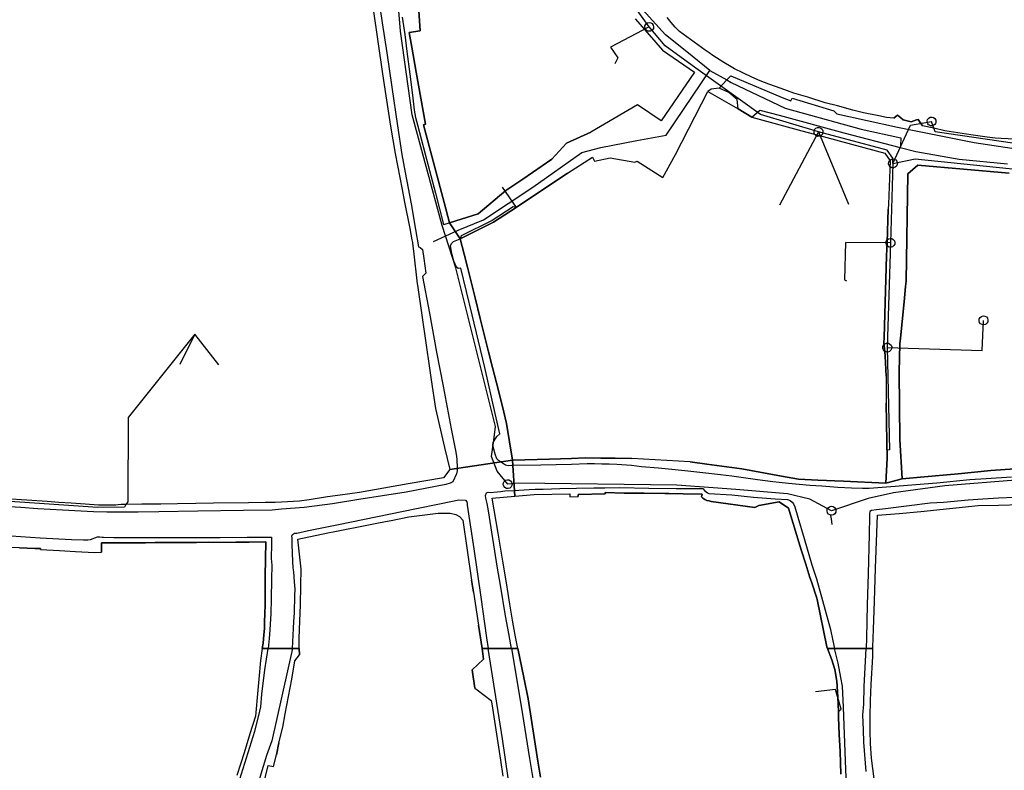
# Model space of a CAD drawing. Extents: x 166506 to 171543, y 332500 to 338212.
# Tile 78 of 139: x 168975 to 169238, y 335768 to 335968. Entities that reach past the tile are written whole.
import ezdxf

# ---------------------------------------------------------------- set-up
doc = ezdxf.new("R2010")
doc.units = 0
doc.header["$MEASUREMENT"] = 0
doc.layers.get('0').update_dxf_attribs({"color": 1, "linetype": 'CONTINUOUS'})
for name, color, linetype in [('IRISH_OS_1000S_FEATURE', 252, 'CONTINUOUS'), ('UNDERGROUND_ROUTE', 1, 'CONTINUOUS'), ('UUB', 1, 'CONTINUOUS')]:
    doc.layers.add(name, color=color, linetype=linetype)

# ---------------------------------------------------------------- blocks, each defined once
blk = doc.blocks.new('UUB_LOCATION_AC_T02')
at = {"color": 0, "linetype": 'ByBlock'}
blk.add_lwpolyline([(18862, 2286, -1), (-18862, -2286, -1), (18862, 2286)], format="xyb", close=True, dxfattribs=at)

msp = doc.modelspace()

# ---------------------------------------------------------------- linework, layer by layer
at = {"layer": 'IRISH_OS_1000S_FEATURE', "color": 9}
for points in [[(169159.253, 335954.308), (169153.091, 335959.291), (169147.444, 335963.772), (169141.354, 335970.48), (169135.545, 335981.648), (169132.178, 335989.124), (169127.628, 336004.546), (169123.751, 336019.961), (169124.678, 336022.101), (169124.678, 336023.6), (169124.29, 336025.226), (169123.837, 336026.533), (169123.255, 336028.228), (169122.931, 336029.858), (169122.673, 336031.03), (169122.026, 336032.269), (169121.508, 336033.637), (169121.191, 336034.33)], [(169068.148, 335979.354), (169071.89, 335953.395), (169072.786, 335947.511), (169072.786, 335947.511), (169074.01, 335939.469), (169075.233, 335932.098), (169077.106, 335922.567), (169077.782, 335919.126), (169079.16, 335912.113), (169079.749, 335909.115), (169079.886, 335908.374), (169079.989, 335907.41), (169080.135, 335906.033), (169081.141, 335897.371), (169081.193, 335897.009), (169082.442, 335888.382), (169083.421, 335881.618), (169084.406, 335874.812), (169084.856, 335871.702), (169085.984, 335864.042), (169088.466, 335853.688), (169089.871, 335847.823), (169106.563, 335850.267), (169105.009, 335860.101), (169104.253, 335863.112), (169102.814, 335868.843), (169101.256, 335875.049), (169100.209, 335879.217), (169098.959, 335884.195), (169097.983, 335888.081), (169096.602, 335893.581), (169094.54, 335901.792), (169093.678, 335905.227), (169092.631, 335909.395), (169089.751, 335913.67), (169088.339, 335919.027), (169082.86, 335939.812), (169083.345, 335939.977), (169080.865, 335953.872), (169079.68, 335960.51), (169078.981, 335964.424), (169081.977, 335964.887), (169081.115, 335976.915)], [(169068.148, 335979.354), (169071.89, 335953.395)], [(169070.202, 335978.005), (169071.812, 335967.017), (169073.036, 335958.97), (169074.394, 335949.803), (169075.867, 335939.515), (169077.012, 335931.87), (169077.95, 335927.025), (169079.493, 335918.698), (169080.722, 335911.851), (169081.521, 335907.227), (169081.92, 335907.005), (169082.518, 335906.542), (169082.926, 335904.08), (169083.489, 335900.217), (169082.525, 335899.301), (169084.4, 335889.512), (169086.333, 335879.122), (169088.032, 335870.014), (169090.24, 335858.622), (169091.472, 335852.416), (169091.647, 335851.315), (169091.763, 335850.475), (169091.813, 335848.294), (169091.789, 335847.414), (169091.646, 335846.675), (169090.696, 335844.539), (169089.976, 335844.159), (169088.795, 335843.793), (169078.17, 335841.78), (169065.547, 335839.767), (169058.555, 335838.669), (169051.017, 335837.662), (169044.933, 335837.205), (169042.397, 335836.998), (169034.816, 335836.853), (169022.634, 335836.648), (169012.152, 335836.496), (169006.691, 335836.421), (169002.251, 335836.421), (168998.35, 335836.459), (168994.77, 335836.495), (168986.511, 335836.933), (168979.872, 335837.302), (168975.354, 335837.624), (168970.754, 335837.905)], [(169081.115, 335976.915), (169081.977, 335964.887)], [(169077.119, 335968.512), (169077.818, 335963.849), (169078.358, 335959.346), (169079.15, 335953.322), (169079.845, 335947.738), (169080.327, 335943.716), (169080.698, 335941.714), (169081.189, 335939.751), (169083.155, 335932.302), (169086.026, 335921.507), (169088.168, 335913.197), (169089.751, 335913.67)], [(169208.314, 335941.562), (169206.432, 335941.743), (169204.348, 335942.142), (169200.28, 335943.001), (169197.434, 335943.653), (169193.302, 335944.811), (169190.014, 335945.678), (169185.38, 335947.131), (169181.649, 335948.213), (169178.237, 335949.479), (169174.965, 335950.626), (169172.657, 335951.483), (169170.447, 335952.54), (169168.015, 335953.676), (169165.845, 335954.734), (169164.98, 335955.225), (169162.968, 335956.405), (169160.07, 335958.275), (169159.026, 335958.979), (169157.996, 335959.674), (169155.034, 335961.824), (169151.106, 335964.645), (169150.027, 335965.868), (169148.88, 335967.125), (169147.866, 335968.41)], [(169238.847, 335936.03), (169237.026, 335936.132), (169235.385, 335936.235), (169233.262, 335936.514), (169228.936, 335937.15), (169225.432, 335937.615), (169221.946, 335938.2), (169219, 335938.87), (169216.034, 335939.52), (169214.877, 335941.228), (169214.398, 335941.124), (169212.963, 335940.609), (169210.818, 335941.148), (169210.214, 335941.665), (169209.365, 335942.393), (169208.849, 335942.028), (169208.314, 335941.562), (169206.432, 335941.743), (169204.348, 335942.142), (169200.28, 335943.001), (169197.434, 335943.653), (169193.302, 335944.811), (169190.014, 335945.678), (169185.38, 335947.131), (169181.649, 335948.213), (169178.237, 335949.479), (169174.965, 335950.626), (169172.657, 335951.483), (169170.447, 335952.54), (169168.015, 335953.676), (169165.845, 335954.734), (169164.98, 335955.225), (169162.968, 335956.405), (169160.07, 335958.275), (169159.026, 335958.979), (169157.996, 335959.674), (169155.034, 335961.824), (169151.106, 335964.645), (169150.027, 335965.868), (169148.88, 335967.125), (169147.866, 335968.41)], [(169139.333, 335968.086), (169141.255, 335965.865), (169146.637, 335959.7), (169155.115, 335953.846), (169146.266, 335940.858), (169139.944, 335945.135), (169127.451, 335937.838), (169121.024, 335934.895), (169117.09, 335930.587), (169109.323, 335925.317), (169104.791, 335922.242), (169097.382, 335916.015), (169089.751, 335913.67), (169092.631, 335909.395), (169101.481, 335913.783), (169107.591, 335917.729), (169121.281, 335926.881), (169127.886, 335931.114), (169128.456, 335930.1), (169132.607, 335931.001), (169139.258, 335929.808), (169139.836, 335930.054), (169146.658, 335925.763), (169150.067, 335931.872), (169158.731, 335948.667), (169166.809, 335944.085), (169170.445, 335941.86), (169183.824, 335938.219), (169187.158, 335937.312), (169205.948, 335932.199), (169207.329, 335930.133), (169206.963, 335918.641), (169206.872, 335917.242), (169206.538, 335908.363), (169206.386, 335904.835), (169205.744, 335883.032), (169205.724, 335881.621), (169205.937, 335879.238), (169205.999, 335878.008), (169206.267, 335872.726), (169206.347, 335865.529), (169206.461, 335855.184), (169206.615, 335850.791), (169206.242, 335844.156), (169210.549, 335845.283), (169209.926, 335855.817), (169209.775, 335873.823), (169209.92, 335881.358), (169210.095, 335882.858), (169211.088, 335892.522), (169211.489, 335896.608), (169211.671, 335898.06), (169212.063, 335926.741), (169214.759, 335929.048), (169239.144, 335926.891)], [(169141.255, 335965.865), (169146.637, 335959.7), (169155.115, 335953.846), (169146.266, 335940.858), (169139.944, 335945.135), (169127.451, 335937.838)], [(169139.333, 335968.086), (169141.255, 335965.865)], [(169081.977, 335964.887), (169078.981, 335964.424), (169079.68, 335960.51)], [(169079.68, 335960.51), (169080.865, 335953.872)], [(169071.89, 335953.395), (169072.786, 335947.511)], [(169080.865, 335953.872), (169083.345, 335939.977)], [(169085.528, 335908.689), (169092.102, 335911.679), (169098.875, 335914.448), (169111.976, 335923.169), (169125.039, 335932.411), (169130.16, 335933.728), (169139.762, 335935.606), (169147.573, 335937.05), (169159.253, 335954.308)], [(169159.253, 335954.308), (169163.762, 335951.752)], [(169163.762, 335951.752), (169164.822, 335952.878), (169178.589, 335947.052), (169180.888, 335946.161), (169181.212, 335946.888), (169192.327, 335943.484), (169193.164, 335942.703), (169209.322, 335939.168), (169210.193, 335938.995)], [(169161.692, 335949.551), (169163.762, 335951.752)], [(169163.762, 335951.752), (169164.928, 335951.091), (169179.372, 335944.198), (169199.603, 335938.638), (169210.179, 335936.321)], [(169072.786, 335947.511), (169074.01, 335939.469), (169075.233, 335932.098)], [(169150.067, 335931.872), (169158.731, 335948.667)], [(169161.692, 335949.551), (169159.617, 335949.307), (169158.731, 335948.667)], [(169158.731, 335948.667), (169166.809, 335944.085)], [(169166.809, 335944.085), (169166.498, 335946.513), (169164.318, 335948.367), (169161.692, 335949.551)], [(169170.445, 335941.86), (169166.809, 335944.085)], [(169170.445, 335941.86), (169172.579, 335943.723), (169177.748, 335942.393), (169194.973, 335937.62), (169210.083, 335933.745)], [(169170.445, 335941.86), (169183.824, 335938.219)], [(169208.314, 335941.562), (169208.849, 335942.028), (169209.365, 335942.393), (169210.214, 335941.665)], [(169083.345, 335939.977), (169082.86, 335939.812), (169088.339, 335919.027)], [(169210.214, 335941.665), (169210.818, 335941.148)], [(169210.818, 335941.148), (169212.963, 335940.609)], [(169212.963, 335940.609), (169214.398, 335941.124), (169214.877, 335941.228), (169216.034, 335939.52)], [(169312.013, 335935.272), (169311.328, 335935.26), (169300.47, 335935.15), (169289.773, 335934.983), (169280.694, 335935.011), (169273.714, 335935.061), (169267.494, 335935.058), (169260.134, 335935.184), (169254.332, 335935.366), (169248.91, 335935.591), (169246.55, 335935.688), (169244.229, 335935.724), (169241.088, 335935.893), (169238.847, 335936.03), (169237.026, 335936.132), (169235.385, 335936.235), (169233.262, 335936.514), (169228.936, 335937.15), (169225.432, 335937.615), (169221.946, 335938.2), (169219, 335938.87), (169216.034, 335939.52)], [(169121.024, 335934.895), (169127.451, 335937.838)], [(169183.824, 335938.219), (169187.158, 335937.312)], [(169187.158, 335937.312), (169205.948, 335932.199), (169207.329, 335930.133), (169206.963, 335918.641)], [(169210.193, 335938.995), (169229.753, 335935.104), (169239.837, 335933.541), (169252.394, 335933.347), (169263.908, 335932.813), (169264.107, 335933.758), (169287.074, 335933.629), (169313.06, 335933.584), (169319.147, 335934.215), (169319.887, 335935.104)], [(169109.323, 335925.317), (169117.09, 335930.587), (169121.024, 335934.895)], [(169210.179, 335936.321), (169210.095, 335934.183), (169210.083, 335933.745)], [(169075.233, 335932.098), (169077.106, 335922.567)], [(169146.658, 335925.763), (169150.067, 335931.872)], [(169210.083, 335933.745), (169214.262, 335932.672), (169225.812, 335930.645), (169238.687, 335929.371)], [(169121.281, 335926.881), (169127.886, 335931.114), (169128.456, 335930.1), (169132.607, 335931.001), (169139.258, 335929.808), (169139.836, 335930.054), (169146.658, 335925.763)], [(169239.144, 335926.891), (169214.759, 335929.048), (169212.063, 335926.741), (169211.671, 335898.06)], [(169121.281, 335926.881), (169107.591, 335917.729)], [(169089.751, 335913.67), (169097.382, 335916.015), (169104.791, 335922.242), (169109.323, 335925.317)], [(169077.106, 335922.567), (169077.782, 335919.126)], [(169077.782, 335919.126), (169079.16, 335912.113)], [(169088.339, 335919.027), (169089.751, 335913.67)], [(169206.963, 335918.641), (169206.872, 335917.242)], [(169107.591, 335917.729), (169101.481, 335913.783), (169092.631, 335909.395)], [(169206.538, 335908.363), (169206.872, 335917.242)], [(169089.751, 335913.67), (169092.631, 335909.395)], [(169079.16, 335912.113), (169079.749, 335909.115), (169079.886, 335908.374), (169079.989, 335907.41)], [(169208.668, 335843.278), (169204.099, 335842.882), (169201.798, 335842.773), (169199.998, 335842.761), (169197.058, 335842.834), (169193.419, 335843.031), (169189.16, 335843.33), (169185.9, 335843.525), (169180.262, 335844.031), (169177.783, 335844.322), (169176.024, 335844.51), (169171.926, 335845.089), (169165.15, 335846.04), (169162.071, 335846.414), (169157.373, 335846.935), (169152.555, 335847.437), (169148.197, 335847.897), (169145.557, 335848.129), (169141.019, 335848.53), (169138.32, 335848.842), (169134.421, 335849.14), (169132.341, 335849.23), (169130.381, 335849.259), (169128.441, 335849.347), (169126.461, 335849.316), (169122.32, 335849.175), (169114.138, 335848.953), (169106.397, 335848.868), (169105.457, 335848.812), (169104.737, 335848.995), (169102.803, 335850.204), (169102.385, 335850.686), (169101.93, 335851.868), (169101.617, 335853.25), (169101.342, 335854.411), (169101.425, 335855.031), (169102.372, 335856.607), (169103.175, 335857.323), (169101.96, 335862.729), (169099.156, 335875.023), (169095.779, 335889.06), (169092.796, 335901.515), (169092.035, 335901.438), (169091.597, 335901.78), (169090.944, 335903.423), (169090.413, 335905.426), (169090.023, 335907.528), (169090.306, 335908.127), (169090.848, 335908.604), (169092.631, 335909.395)], [(169092.631, 335909.395), (169093.678, 335905.227)], [(169206.386, 335904.835), (169206.538, 335908.363)], [(169079.989, 335907.41), (169080.135, 335906.033), (169081.141, 335897.371), (169081.193, 335897.009)], [(169093.678, 335905.227), (169094.54, 335901.792)], [(169205.744, 335883.032), (169206.386, 335904.835)], [(169094.54, 335901.792), (169096.602, 335893.581)], [(169211.671, 335898.06), (169211.489, 335896.608)], [(169081.193, 335897.009), (169082.442, 335888.382), (169083.421, 335881.618), (169084.406, 335874.812)], [(169211.489, 335896.608), (169211.088, 335892.522), (169210.095, 335882.858), (169209.92, 335881.358)], [(169096.602, 335893.581), (169097.983, 335888.081)], [(169097.983, 335888.081), (169098.959, 335884.195)], [(169098.959, 335884.195), (169100.209, 335879.217)], [(169205.937, 335879.238), (169205.724, 335881.621), (169205.744, 335883.032)], [(169100.209, 335879.217), (169101.256, 335875.049)], [(169205.999, 335878.008), (169205.937, 335879.238)], [(169209.92, 335881.358), (169209.775, 335873.823)], [(169206.267, 335872.726), (169205.999, 335878.008)], [(169084.406, 335874.812), (169084.856, 335871.702)], [(169101.256, 335875.049), (169102.814, 335868.843)], [(169209.775, 335873.823), (169209.926, 335855.817), (169210.549, 335845.283)], [(169084.856, 335871.702), (169085.984, 335864.042)], [(169206.267, 335872.726), (169206.347, 335865.529)], [(169102.814, 335868.843), (169104.253, 335863.112)], [(169085.984, 335864.042), (169088.466, 335853.688)], [(169104.253, 335863.112), (169105.009, 335860.101)], [(169206.242, 335844.156), (169206.615, 335850.791), (169206.461, 335855.184), (169206.347, 335865.529)], [(169105.009, 335860.101), (169106.563, 335850.267)], [(169088.466, 335853.688), (169089.871, 335847.823)], [(168974.965, 335826.905), (168979.089, 335826.767), (168979.495, 335826.753), (168980.594, 335826.716), (168980.58, 335826.452), (168985.67, 335826.159), (168989.963, 335825.911), (168995.055, 335825.618), (168996.863, 335825.706), (168996.873, 335828.205), (169001.212, 335828.231), (169006.173, 335828.26), (169008.634, 335828.275), (169011.174, 335828.29), (169015.154, 335828.313), (169018.835, 335828.335), (169022.275, 335828.356), (169025.356, 335828.374), (169032.737, 335828.418), (169036.297, 335828.439), (169040.718, 335828.465), (169040.604, 335819.325), (169040.582, 335817.585), (169040.561, 335815.885), (169040.553, 335814.844), (169040.523, 335811.144), (169040.514, 335809.944), (169040.391, 335806.543), (169040.353, 335805.505), (169040.329, 335804.505), (169040.245, 335803.665), (169039.997, 335801.484), (169039.787, 335800), (169049.684, 335800), (169049.684, 335800), (169049.638, 335802.683), (169049.863, 335807.382), (169049.961, 335811.582), (169050.087, 335816.983), (169050.186, 335821.239), (169049.262, 335829.246), (169057.278, 335830.908), (169059.173, 335831.301), (169061.417, 335831.738), (169065.88, 335832.607), (169070.373, 335833.482), (169072.726, 335833.94), (169074.187, 335834.233), (169078.934, 335835.183), (169086.768, 335836.13), (169089.95, 335836.187), (169091.466, 335835.837), (169092.431, 335835.299), (169093.305, 335834.321), (169095.635, 335818.249), (169096.194, 335815.035), (169097.462, 335806.266), (169098.442, 335800), (169100.089, 335800), (169103.371, 335800), (169106.295, 335800), (169108.016, 335800), (169107.258, 335803.594), (169106.585, 335807.642), (169105.875, 335811.908), (169104.933, 335817.575), (169103.978, 335823.32), (169102.734, 335830.806), (169101.177, 335840.171), (169107.23, 335840.673), (169106.563, 335850.267), (169089.871, 335847.823), (169088.12, 335845.571), (169078.692, 335843.974), (169065.701, 335841.713), (169060.577, 335840.996), (169057.213, 335840.478), (169052.331, 335839.726), (169049.728, 335839.325), (169044.934, 335839.112), (169043.208, 335839.035), (169040.526, 335838.987), (169036.105, 335838.924), (169026.764, 335838.79), (169022.064, 335838.723), (169017.163, 335838.653), (169012.761, 335838.591), (169007.662, 335838.518), (169003.34, 335838.456), (169002.171, 335838.472), (169001.323, 335838.391), (169000.677, 335838.33), (168996.098, 335838.289), (168992.541, 335838.531), (168988.779, 335838.787), (168985.536, 335839.007), (168982.342, 335839.224), (168976.922, 335839.592), (168971.368, 335839.97)], [(169089.871, 335847.823), (169106.563, 335850.267)], [(169240.639, 335847.976), (169234.265, 335847.496), (169225.515, 335846.679), (169215.434, 335845.739), (169210.549, 335845.283), (169206.242, 335844.156), (169194.886, 335844.683), (169188.026, 335845.001), (169182.888, 335845.239), (169178.391, 335846.02), (169167.819, 335848.008), (169158.467, 335849.254), (169153.986, 335849.851), (169138.469, 335850.782), (169134.009, 335850.817), (169130.188, 335850.846), (169126.008, 335850.879), (169122.287, 335850.762), (169116.408, 335850.577), (169106.563, 335850.267), (169107.23, 335840.673), (169112.385, 335841.1), (169121.864, 335841.297), (169121.905, 335840.496), (169124.093, 335840.588), (169124.064, 335841.167), (169131.313, 335841.356), (169131.35, 335841.631), (169136.407, 335841.534), (169139.406, 335841.477), (169141.727, 335841.454), (169147.207, 335841.401), (169148.328, 335841.382), (169152.088, 335841.32), (169157.155, 335841.235), (169157.06, 335840.537), (169157.362, 335840.175), (169157.921, 335839.792), (169158.455, 335839.497), (169159.023, 335839.42), (169159.618, 335839.224), (169171.252, 335837.651), (169172.335, 335838.186), (169177.739, 335839.142), (169180.232, 335837.49), (169183.662, 335826.41), (169184.85, 335822.575), (169185.968, 335818.963), (169186.358, 335817.793), (169187.784, 335813.508), (169187.902, 335813.153), (169190.438, 335800.519), (169190.637, 335800), (169200, 335800), (169200, 335800), (169201.003, 335800), (169202.755, 335800), (169202.749, 335800.525), (169202.912, 335805.144), (169203.176, 335812.643), (169203.487, 335821.443), (169203.986, 335835.602), (169209.748, 335836.076), (169215.551, 335836.589), (169230.9, 335838.16), (169236.302, 335838.316), (169242.243, 335838.488)], [(169106.563, 335850.267), (169116.408, 335850.577)], [(169106.563, 335850.267), (169107.23, 335840.673)], [(169116.408, 335850.577), (169122.287, 335850.762)], [(169122.287, 335850.762), (169126.008, 335850.879)], [(169126.008, 335850.879), (169130.188, 335850.846)], [(169130.188, 335850.846), (169134.009, 335850.817)], [(169134.009, 335850.817), (169138.469, 335850.782)], [(169153.986, 335849.851), (169138.469, 335850.782)], [(169153.986, 335849.851), (169158.467, 335849.254)], [(169089.871, 335847.823), (169088.12, 335845.571), (169078.692, 335843.974), (169065.701, 335841.713)], [(169158.467, 335849.254), (169167.819, 335848.008)], [(169167.819, 335848.008), (169178.391, 335846.02)], [(169225.515, 335846.679), (169234.265, 335847.496)], [(169234.265, 335847.496), (169240.639, 335847.976)], [(169178.391, 335846.02), (169182.888, 335845.239)], [(169182.888, 335845.239), (169188.026, 335845.001)], [(169188.026, 335845.001), (169194.886, 335844.683)], [(169194.886, 335844.683), (169206.242, 335844.156)], [(169206.242, 335844.156), (169210.549, 335845.283)], [(169239.716, 335845.8), (169232.993, 335845.351), (169228.611, 335845.031), (169219.826, 335844.189), (169209.802, 335843.376), (169208.668, 335843.278)], [(169210.549, 335845.283), (169215.434, 335845.739)], [(169215.434, 335845.739), (169225.515, 335846.679)], [(169106.295, 335800), (169106.17, 335800.995), (169105.623, 335804), (169104.694, 335808.772), (169103.371, 335816.899), (169102.612, 335821.503), (169101.328, 335829.429), (169100.141, 335836.735), (169099.79, 335838.737), (169099.497, 335840.158), (169099.4, 335840.879), (169099.603, 335841.538), (169100.124, 335841.716), (169100.604, 335841.654), (169102.525, 335841.805), (169103.445, 335841.921), (169104.506, 335842.076), (169106.967, 335842.205), (169111.008, 335842.446), (169112.669, 335842.519), (169114.769, 335842.589), (169119.23, 335842.769), (169123.691, 335842.788), (169128.312, 335842.927), (169131.212, 335842.954), (169135.253, 335842.996), (169142.993, 335842.861), (169150.293, 335842.767), (169157.394, 335842.715), (169157.832, 335842.233), (169158.609, 335841.609), (169158.948, 335841.408), (169165.127, 335841.04), (169170.865, 335840.413), (169176.663, 335840.007), (169179.963, 335839.812), (169180.662, 335839.569), (169181.219, 335839.046), (169181.557, 335838.624), (169181.894, 335837.863), (169182.761, 335835.099), (169184.456, 335829.39), (169186.504, 335822.36), (169187.667, 335818.595), (169189.341, 335812.827), (169191.425, 335805.096), (169192.056, 335802.061), (169192.528, 335800)], [(168976.922, 335839.592), (168971.368, 335839.97)], [(168982.342, 335839.224), (168976.922, 335839.592)], [(169047.829, 335800), (169048.113, 335805.389), (169048.182, 335807.269), (169048.393, 335809.588), (169048.493, 335814.148), (169048.601, 335815.888), (169048.37, 335817.829), (169048.222, 335820.53), (169048.007, 335821.531), (169047.915, 335823.252), (169047.796, 335827.793), (169047.763, 335829.533), (169047.726, 335830.033), (169047.888, 335830.493), (169048.429, 335830.81), (169049.029, 335830.808), (169052.133, 335831.513), (169059.72, 335832.999), (169070.552, 335835.29), (169080.542, 335837.305), (169087.549, 335838.733), (169092.234, 335839.732), (169094.014, 335839.623), (169094.372, 335839.202), (169094.47, 335838.701), (169094.508, 335838.321), (169096.215, 335826.632), (169098.116, 335813.722), (169099.627, 335802.894), (169100.089, 335800)], [(169052.331, 335839.726), (169049.728, 335839.325)], [(169057.213, 335840.478), (169052.331, 335839.726)], [(169060.577, 335840.996), (169057.213, 335840.478)], [(169065.701, 335841.713), (169060.577, 335840.996)], [(169102.734, 335830.806), (169101.177, 335840.171), (169107.23, 335840.673)], [(169107.23, 335840.673), (169112.385, 335841.1)], [(169112.385, 335841.1), (169121.864, 335841.297), (169121.905, 335840.496)], [(169121.905, 335840.496), (169124.093, 335840.588)], [(169131.313, 335841.356), (169124.064, 335841.167), (169124.093, 335840.588)], [(169136.407, 335841.534), (169131.35, 335841.631), (169131.313, 335841.356)], [(169141.727, 335841.454), (169139.406, 335841.477), (169136.407, 335841.534)], [(169152.088, 335841.32), (169148.328, 335841.382), (169147.207, 335841.401), (169141.727, 335841.454)], [(169157.06, 335840.537), (169157.155, 335841.235), (169152.088, 335841.32)], [(169171.252, 335837.651), (169159.618, 335839.224), (169159.023, 335839.42), (169158.455, 335839.497), (169157.921, 335839.792), (169157.362, 335840.175), (169157.06, 335840.537)], [(169245.032, 335840.555), (169236.27, 335840.175), (169232.148, 335839.914), (169228.167, 335839.652), (169221.603, 335839.022), (169218.062, 335838.778), (169212.438, 335838.104), (169206.094, 335837.293), (169203.712, 335837.023), (169202.371, 335836.829), (169201.95, 335836.611), (169201.848, 335836.092), (169201.866, 335835.672), (169201.824, 335835.232), (169201.782, 335830.452), (169201.494, 335819.992), (169201.277, 335811.712), (169201.096, 335802.872), (169201.003, 335800)], [(168985.536, 335839.007), (168982.342, 335839.224)], [(168988.779, 335838.787), (168985.536, 335839.007)], [(168992.541, 335838.531), (168988.779, 335838.787)], [(168996.098, 335838.289), (168992.541, 335838.531)], [(169003.34, 335838.456), (169002.171, 335838.472), (169001.323, 335838.391), (169000.677, 335838.33), (168996.098, 335838.289)], [(169007.662, 335838.518), (169003.34, 335838.456)], [(169012.761, 335838.591), (169007.662, 335838.518)], [(169017.163, 335838.653), (169012.761, 335838.591)], [(169022.064, 335838.723), (169017.163, 335838.653)], [(169026.764, 335838.79), (169022.064, 335838.723)], [(169036.105, 335838.924), (169026.764, 335838.79)], [(169040.526, 335838.987), (169036.105, 335838.924)], [(169043.208, 335839.035), (169040.526, 335838.987)], [(169049.728, 335839.325), (169044.934, 335839.112), (169043.208, 335839.035)], [(169183.662, 335826.41), (169180.232, 335837.49), (169177.739, 335839.142), (169172.335, 335838.186), (169171.252, 335837.651)], [(169215.551, 335836.589), (169230.9, 335838.16)], [(169230.9, 335838.16), (169236.302, 335838.316)], [(169236.302, 335838.316), (169242.243, 335838.488)], [(169070.373, 335833.482), (169072.726, 335833.94), (169074.187, 335834.233), (169078.934, 335835.183)], [(169078.934, 335835.183), (169086.768, 335836.13), (169089.95, 335836.187), (169091.466, 335835.837), (169092.431, 335835.299), (169093.305, 335834.321), (169095.635, 335818.249)], [(169191.46, 335835.537), (169191.603, 335834.641)], [(169191.603, 335834.641), (169191.841, 335833.15)], [(169203.487, 335821.443), (169203.986, 335835.602), (169209.748, 335836.076), (169215.551, 335836.589)], [(169057.278, 335830.908), (169059.173, 335831.301), (169061.417, 335831.738)], [(169061.417, 335831.738), (169065.88, 335832.607)], [(169065.88, 335832.607), (169070.373, 335833.482)], [(168972.779, 335830.095), (168980.537, 335829.599), (168988.876, 335829.141), (168992.116, 335829.047), (168992.716, 335829.044), (168993.216, 335829.082), (168993.937, 335829.158), (168995.86, 335829.81), (168996.4, 335829.827), (168997.02, 335829.784), (168997.46, 335829.722), (169000.22, 335829.67), (169008.28, 335829.633), (169019.361, 335829.663), (169028.562, 335829.681), (169035.743, 335829.728), (169042.244, 335829.778), (169042.216, 335827.978), (169042.178, 335824.018), (169042.33, 335822.277), (169042.293, 335818.577), (169042.169, 335813.277), (169042.051, 335809.397), (169041.771, 335805.038), (169041.661, 335802.678), (169041.368, 335800)], [(169050.087, 335816.983), (169050.186, 335821.239), (169049.262, 335829.246), (169057.278, 335830.908)], [(169103.978, 335823.32), (169102.734, 335830.806)], [(168979.089, 335826.767), (168974.965, 335826.905), (168968.165, 335827.196)], [(168979.495, 335826.753), (168979.089, 335826.767)], [(168980.58, 335826.452), (168980.594, 335826.716), (168979.495, 335826.753)], [(168980.58, 335826.452), (168985.67, 335826.159)], [(169001.212, 335828.231), (168996.873, 335828.205), (168996.863, 335825.706)], [(169006.173, 335828.26), (169001.212, 335828.231)], [(169008.634, 335828.275), (169006.173, 335828.26)], [(169011.174, 335828.29), (169008.634, 335828.275)], [(169015.154, 335828.313), (169011.174, 335828.29)], [(169018.835, 335828.335), (169015.154, 335828.313)], [(169022.275, 335828.356), (169018.835, 335828.335)], [(169025.356, 335828.374), (169022.275, 335828.356)], [(169025.356, 335828.374), (169032.737, 335828.418)], [(169036.297, 335828.439), (169032.737, 335828.418)], [(169040.604, 335819.325), (169040.718, 335828.465), (169036.297, 335828.439)], [(169184.85, 335822.575), (169183.662, 335826.41)], [(168985.67, 335826.159), (168989.963, 335825.911)], [(168989.963, 335825.911), (168995.055, 335825.618)], [(168995.055, 335825.618), (168996.863, 335825.706)], [(169104.933, 335817.575), (169103.978, 335823.32)], [(169186.358, 335817.793), (169185.968, 335818.963), (169184.85, 335822.575)], [(169203.176, 335812.643), (169203.487, 335821.443)], [(169040.582, 335817.585), (169040.604, 335819.325)], [(169040.553, 335814.844), (169040.561, 335815.885), (169040.582, 335817.585)], [(169049.961, 335811.582), (169050.087, 335816.983)], [(169096.194, 335815.035), (169095.635, 335818.249)], [(169105.875, 335811.908), (169104.933, 335817.575)], [(169187.784, 335813.508), (169186.358, 335817.793)], [(169040.523, 335811.144), (169040.553, 335814.844)], [(169096.194, 335815.035), (169097.462, 335806.266)], [(169190.438, 335800.519), (169187.902, 335813.153), (169187.784, 335813.508)], [(169040.391, 335806.543), (169040.514, 335809.944), (169040.523, 335811.144)], [(169049.863, 335807.382), (169049.961, 335811.582)], [(169106.585, 335807.642), (169105.875, 335811.908)], [(169202.912, 335805.144), (169203.176, 335812.643)], [(169039.997, 335801.484), (169040.245, 335803.665), (169040.329, 335804.505), (169040.353, 335805.505), (169040.391, 335806.543)], [(169049.638, 335802.683), (169049.863, 335807.382)], [(169098.442, 335800), (169097.462, 335806.266)], [(169107.258, 335803.594), (169106.585, 335807.642)], [(169049.684, 335800), (169049.638, 335802.683)], [(169108.016, 335800), (169107.258, 335803.594)], [(169202.749, 335800.525), (169202.912, 335805.144)], [(169027.044, 335741.298), (169027.835, 335744.725), (169029.957, 335752.397), (169033.371, 335763.784), (169037.813, 335778.008), (169038.885, 335782.123), (169039.412, 335784.501), (169039.702, 335787.84), (169040.442, 335794.316), (169041.368, 335800)], [(169035.006, 335742.403), (169041.385, 335768.819), (169042.763, 335768.535), (169043.602, 335771.673), (169044.253, 335774.827), (169045.255, 335779.065), (169045.945, 335782.602), (169047.653, 335791.895), (169048.507, 335796.771), (169049.712, 335798.327), (169049.684, 335800), (169047.829, 335800), (169044.677, 335800), (169041.368, 335800), (169039.787, 335800), (169039.345, 335796.867), (169038.878, 335791.896), (169038.598, 335788.915), (169037.945, 335781.966), (169036.479, 335777.237), (169034.929, 335772.235), (169033.047, 335766.165)], [(169047.829, 335800), (169042.324, 335775.434), (169040.893, 335771.5), (169039.115, 335765.586), (169037.354, 335758.533), (169033.365, 335741.948), (169035.614, 335738.402), (169046.544, 335735.85), (169050.321, 335735.139), (169053.4, 335734.869), (169056.678, 335734.739), (169060.557, 335734.528), (169065.277, 335734.694), (169069.237, 335735.021), (169073.397, 335735.349), (169076.478, 335735.819), (169080.239, 335736.508), (169087.162, 335738.107), (169098.747, 335740.471), (169108.852, 335742.78), (169106.97, 335755.143), (169103.933, 335775.928), (169100.089, 335800)], [(169039.787, 335800), (169039.345, 335796.867)], [(169039.787, 335800), (169039.997, 335801.484)], [(169049.684, 335800), (169049.712, 335798.327)], [(169114.052, 335765.698), (169113.368, 335770.017), (169110.736, 335786.643), (169109.641, 335792.288), (169108.016, 335800), (169098.442, 335800), (169098.442, 335800), (169098.879, 335797.205), (169095.852, 335794.359), (169096.532, 335789.464), (169097.135, 335788.997), (169100.874, 335786.155), (169101.084, 335785.235), (169102.161, 335778.333), (169103.379, 335770.272), (169104.025, 335765.997)], [(169096.532, 335789.464), (169095.852, 335794.359), (169098.879, 335797.205), (169098.442, 335800)], [(169106.295, 335800), (169108.878, 335784.612), (169111.156, 335770.648), (169115.653, 335743.5), (169139.931, 335744.506), (169161.743, 335745.541), (169166.813, 335746.266), (169167.581, 335746.647), (169167.674, 335747.619), (169167.486, 335751.125), (169192.967, 335752.871), (169193.067, 335750.236), (169193.62, 335749.755), (169194.294, 335749.589), (169195.27, 335750.092), (169196.488, 335752.432), (169195.607, 335765.583), (169195.457, 335770.073), (169194.94, 335784.412), (169194.637, 335790.031), (169194.184, 335792.312), (169193.456, 335796.114), (169192.528, 335800)], [(169108.016, 335800), (169109.641, 335792.288)], [(169190.637, 335800), (169190.438, 335800.519)], [(169203.073, 335765.225), (169202.397, 335770.792), (169202.129, 335774.652), (169202.062, 335778.072), (169202.071, 335781.931), (169202.123, 335786.17), (169202.296, 335790.459), (169202.779, 335797.925), (169202.755, 335800), (169200, 335800), (169200, 335800), (169196.907, 335800), (169192.528, 335800), (169190.637, 335800), (169191.779, 335797.019), (169192.571, 335794.457), (169193.161, 335791.356), (169193.388, 335787.119), (169193.553, 335783.155), (169193.616, 335781.655), (169193.805, 335777.117), (169193.993, 335772.596), (169194.246, 335766.537)], [(169191.779, 335797.019), (169190.637, 335800)], [(169200.967, 335767.257), (169200.371, 335775.037), (169200.22, 335778.317), (169200.113, 335782.297), (169200.361, 335785.175), (169200.475, 335789.894), (169201.003, 335800)], [(169202.296, 335790.459), (169202.779, 335797.925), (169202.755, 335800)], [(169202.755, 335800), (169202.749, 335800.525)], [(169048.507, 335796.771), (169049.712, 335798.327)], [(169039.345, 335796.867), (169038.878, 335791.896)], [(169047.653, 335791.895), (169048.507, 335796.771)], [(169193.161, 335791.356), (169192.571, 335794.457), (169191.779, 335797.019)], [(169109.641, 335792.288), (169110.736, 335786.643)], [(169038.878, 335791.896), (169038.598, 335788.915)], [(169044.253, 335774.827), (169045.255, 335779.065), (169045.945, 335782.602), (169047.653, 335791.895)], [(169096.532, 335789.464), (169097.135, 335788.997), (169100.874, 335786.155), (169101.084, 335785.235), (169102.161, 335778.333), (169103.379, 335770.272), (169104.025, 335765.997)], [(169193.388, 335787.119), (169193.161, 335791.356)], [(169202.123, 335786.17), (169202.296, 335790.459)], [(169038.598, 335788.915), (169037.945, 335781.966)], [(169193.553, 335783.155), (169193.388, 335787.119)], [(169110.736, 335786.643), (169113.368, 335770.017)], [(169202.071, 335781.931), (169202.123, 335786.17)], [(169037.945, 335781.966), (169036.479, 335777.237)], [(169193.616, 335781.655), (169193.553, 335783.155)], [(169193.805, 335777.117), (169193.616, 335781.655)], [(169202.062, 335778.072), (169202.071, 335781.931)], [(169036.479, 335777.237), (169034.929, 335772.235)], [(169193.993, 335772.596), (169193.805, 335777.117)], [(169202.129, 335774.652), (169202.062, 335778.072)], [(169044.253, 335774.827), (169043.602, 335771.673)], [(169202.397, 335770.792), (169202.129, 335774.652)], [(169034.929, 335772.235), (169033.047, 335766.165)], [(169042.763, 335768.535), (169043.602, 335771.673)], [(169194.246, 335766.537), (169193.993, 335772.596)], [(169035.859, 335740.021), (169035.006, 335742.403), (169041.385, 335768.819), (169042.763, 335768.535)], [(169113.368, 335770.017), (169114.052, 335765.698)], [(169203.073, 335765.225), (169202.397, 335770.792)]]:
    msp.add_lwpolyline(points, dxfattribs=at)
at = {"layer": 'UNDERGROUND_ROUTE'}
for points in [[(169105.298, 335843.892), (169102.5, 335847.323), (169100.988, 335851.254), (169101.592, 335855.639), (169102.046, 335859.267), (169091.462, 335901.603), (169087.833, 335912.943), (169079.82, 335942.427), (169076.645, 335964.804), (169072.411, 336016.968), (169074.377, 336019.387), (169077.703, 336023.318), (169082.239, 336026.342), (169091.626, 336026.72)], [(169143.07, 335965.929), (169137.973, 335972.94), (169132.52, 335983.67), (169127.943, 335997.362)], [(169318.616, 335970.578), (169320.442, 335969.324), (169319.61, 335936.145), (169318.085, 335934.666), (169313.002, 335934.389), (169263.187, 335934.389), (169239.989, 335934.897), (169219.425, 335937.947), (169218.421, 335940.689)], [(169143.07, 335965.929), (169132.763, 335960.526), (169134.703, 335957.664), (169133.929, 335956.054)], [(169188.244, 335937.891), (169172.788, 335942.51), (169155.527, 335954.946), (169147.292, 335960.893), (169143.07, 335965.929)], [(169208.128, 335929.496), (169212.781, 335939.662), (169218.421, 335940.689)], [(169188.244, 335937.891), (169177.855, 335918.382)], [(169188.244, 335937.891), (169196.276, 335918.612)], [(169208.128, 335929.496), (169208.108, 335930.896), (169206.59, 335932.986), (169188.244, 335937.891)], [(169208.128, 335929.496), (169207.46, 335908.3)], [(169208.128, 335929.496), (169214.013, 335930.714), (169239.162, 335928.171), (169263.097, 335927.393), (169263.157, 335926.432)], [(169103.828, 335923.178), (169107.591, 335917.729)], [(169107.591, 335917.729), (169106.745, 335917.857), (169101.144, 335914.232), (169092.875, 335910.179), (169092.631, 335909.395)], [(169207.46, 335908.3), (169195.414, 335908.387), (169195.194, 335898.383), (169195.689, 335898.113)], [(169207.46, 335908.3), (169206.593, 335880.337)], [(169206.593, 335880.337), (169231.932, 335879.593), (169232.28, 335887.607)], [(169021.807, 335883.959), (169003.99, 335861.661), (169003.937, 335839.213), (169003.34, 335838.456)], [(169021.807, 335883.959), (169017.835, 335875.855)], [(169028.242, 335875.697), (169021.807, 335883.959)], [(169206.593, 335880.337), (169207.225, 335853.034), (169206.538, 335852.988)], [(169323.525, 335855.023), (169318.705, 335853.216), (169298.671, 335849.601), (169221.996, 335843.425), (169208.288, 335841.617), (169201.51, 335840.111), (169191.718, 335836.797)], [(169191.718, 335836.797), (169185.909, 335839.894), (169179.929, 335841.28), (169166.148, 335842.446), (169150.398, 335843.613), (169108.18, 335844.124), (169105.298, 335843.892)], [(169003.34, 335838.456), (169003.009, 335837.775), (168995.926, 335837.634), (168968.475, 335839.541), (168967.985, 335840.2)], [(169193.553, 335783.155), (169194.321, 335783.808), (169192.817, 335789.07), (169187.451, 335788.448)]]:
    msp.add_lwpolyline(points, dxfattribs=at)

# ---------------------------------------------------------------- block references
at = {"layer": 'UUB'}
for p, xscale, yscale, rotation in [((169143.07, 335965.929), 6.2e-05, 6.2e-05, 129.975249), ((169218.421, 335940.689), 6.2e-05, 6.2e-05, 10.320044), ((169188.244, 335937.891), 6.3e-05, 6.3e-05, 165.031468), ((169208.128, 335929.496), 6.3e-05, 6.3e-05, 90.81845699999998), ((169207.46, 335908.3), 6.2e-05, 6.2e-05, 268.194901), ((169232.28, 335887.607), 6.3e-05, 6.3e-05, 87.51354700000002), ((169206.593, 335880.337), 6.3e-05, 6.3e-05, 271.326024), ((169105.298, 335843.892), 6.2e-05, 6.2e-05, 179.123582), ((169191.718, 335836.797), 6.3e-05, 6.3e-05, 198.697856)]:
    msp.add_blockref('UUB_LOCATION_AC_T02', p, dxfattribs=dict(at, xscale=xscale, yscale=yscale, rotation=rotation))

doc.saveas('drawing.dxf')
